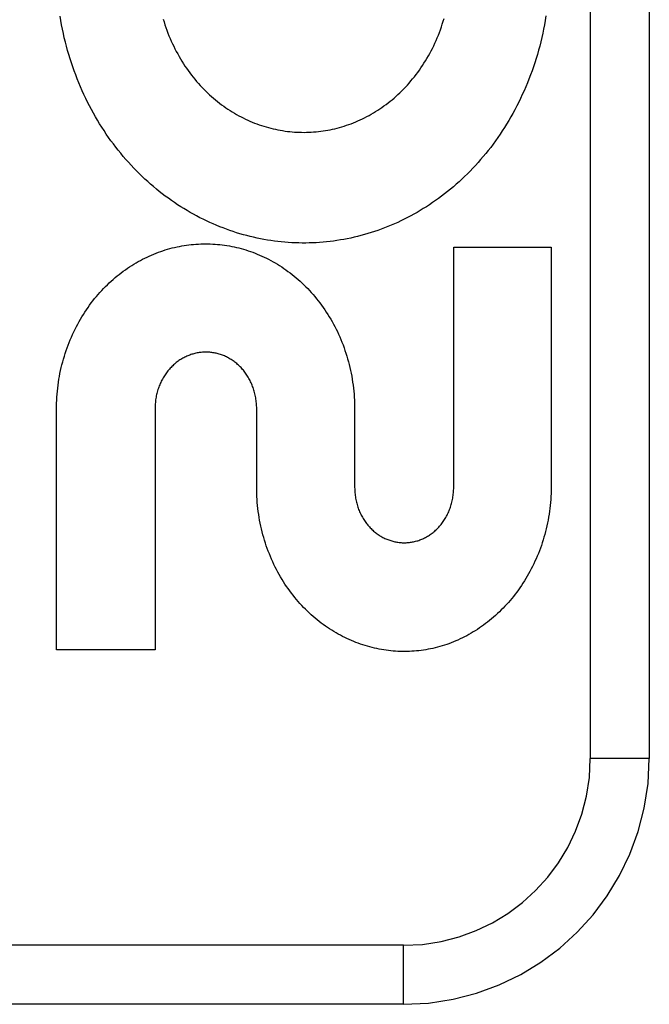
# Model space of a CAD drawing. Header units: inches. Extents: x 0 to 200, y 0 to 129.
# Tile 66 of 256: x 41.024 to 41.344, y 55.311 to 55.811. Entities that reach past the tile are written whole.
import ezdxf

# ---------------------------------------------------------------- set-up
doc = ezdxf.new("R2010")
doc.units = ezdxf.units.IN
doc.header["$LTSCALE"] = 11
doc.header["$MEASUREMENT"] = 0
doc.linetypes.add('HIDDEN', pattern=[0.2, 0.1, -0.1])
doc.layers.add('LEFTHAND_DOOR_ASSEMBLY', color=7, linetype='CONTINUOUS')

msp = doc.modelspace()

# ---------------------------------------------------------------- linework, layer by layer
at = {"layer": 'LEFTHAND_DOOR_ASSEMBLY', "color": 8, "linetype": 'HIDDEN'}
for p, q in [((41.31405, 56.1858), (41.31405, 55.4358)), ((41.34405, 56.1858), (41.34405, 55.4358)), ((41.24456, 55.57355), (41.24456, 55.69583)), ((41.24456, 55.69583), (41.29418, 55.69583)), ((41.29418, 55.69583), (41.29418, 55.57355)), ((41.09268, 55.614), (41.09268, 55.49104)), ((41.14437, 55.57355), (41.14437, 55.61374)), ((41.04254, 55.49104), (41.04254, 55.61331)), ((41.19419, 55.61331), (41.19419, 55.57355)), ((41.09268, 55.49104), (41.04254, 55.49104)), ((41.34405, 55.4358), (41.31405, 55.4358)), ((41.21905, 55.3408), (40.12705, 55.3408)), ((41.21905, 55.3108), (41.21905, 55.3408)), ((41.21905, 55.3108), (40.15705, 55.3108))]:
    msp.add_line(p, q, dxfattribs=at)
for points in [[(41.04881, 55.79366), (41.04819, 55.79578), (41.04761, 55.79791), (41.04706, 55.80005), (41.04653, 55.80221), (41.04604, 55.80438), (41.04558, 55.80655), (41.04514, 55.80874), (41.04474, 55.81094), (41.04438, 55.81314)], [(41.2915, 55.8133), (41.29113, 55.81108), (41.29074, 55.80888), (41.29031, 55.80668), (41.28986, 55.80449), (41.28937, 55.80231), (41.28885, 55.80015), (41.2883, 55.79799), (41.28772, 55.79585), (41.28711, 55.79372), (41.28647, 55.79161), (41.28581, 55.78951), (41.28511, 55.78742), (41.28439, 55.78535), (41.28363, 55.7833), (41.28285, 55.78126), (41.28205, 55.77925), (41.28121, 55.77725), (41.28035, 55.77527), (41.27947, 55.7733), (41.27856, 55.77136), (41.27762, 55.76944), (41.27666, 55.76754), (41.27567, 55.76566), (41.27466, 55.7638), (41.27363, 55.76197), (41.27257, 55.76016), (41.2715, 55.75837), (41.2704, 55.7566), (41.26928, 55.75486), (41.26814, 55.75315), (41.26698, 55.75146), (41.2658, 55.74979), (41.26459, 55.74814), (41.26337, 55.74652), (41.26213, 55.74493), (41.26087, 55.74335), (41.25958, 55.7418), (41.25828, 55.74028), (41.25697, 55.73878), (41.25563, 55.73731), (41.25429, 55.73587), (41.25292, 55.73445), (41.25154, 55.73306), (41.25014, 55.73169), (41.24873, 55.73035), (41.2473, 55.72904), (41.24586, 55.72775), (41.2444, 55.72649), (41.24293, 55.72525), (41.24144, 55.72404), (41.23994, 55.72286), (41.23842, 55.7217), (41.2369, 55.72057), (41.23536, 55.71947), (41.23381, 55.71839), (41.23225, 55.71735), (41.23069, 55.71633), (41.22911, 55.71534), (41.22752, 55.71437), (41.22591, 55.71343), (41.2243, 55.71252), (41.22268, 55.71164), (41.22104, 55.71078), (41.2194, 55.70995), (41.21775, 55.70914), (41.21609, 55.70837), (41.21442, 55.70762), (41.21275, 55.7069), (41.21107, 55.70621), (41.20938, 55.70555), (41.20769, 55.70491), (41.206, 55.7043), (41.20429, 55.70372), (41.20258, 55.70317), (41.20086, 55.70264), (41.19913, 55.70214), (41.1974, 55.70167), (41.19566, 55.70122), (41.19392, 55.7008), (41.19218, 55.70041), (41.19043, 55.70005), (41.18868, 55.69972), (41.18693, 55.69941), (41.18518, 55.69914), (41.18343, 55.69889), (41.18167, 55.69866), (41.17991, 55.69847), (41.17815, 55.6983), (41.17638, 55.69816), (41.1746, 55.69805), (41.17283, 55.69796), (41.17106, 55.69791), (41.16928, 55.69788), (41.16751, 55.69788), (41.16574, 55.6979), (41.16396, 55.69796), (41.1622, 55.69804), (41.16043, 55.69815), (41.15866, 55.69828), (41.1569, 55.69845), (41.15513, 55.69864), (41.15336, 55.69886), (41.15159, 55.69911), (41.14983, 55.69939), (41.14806, 55.69969), (41.1463, 55.70002), (41.14455, 55.70038), (41.1428, 55.70077), (41.14105, 55.70119), (41.13931, 55.70163), (41.13758, 55.7021), (41.13585, 55.7026), (41.13412, 55.70312), (41.1324, 55.70368), (41.13068, 55.70426), (41.12896, 55.70487), (41.12725, 55.70551), (41.12554, 55.70618), (41.12384, 55.70687), (41.12215, 55.7076), (41.12047, 55.70835), (41.11879, 55.70912), (41.11713, 55.70993), (41.11547, 55.71076), (41.11383, 55.71162), (41.11219, 55.71251), (41.11056, 55.71342), (41.10894, 55.71437), (41.10733, 55.71534), (41.10573, 55.71634), (41.10414, 55.71736), (41.10256, 55.71842), (41.10099, 55.7195), (41.09943, 55.72061), (41.09789, 55.72174), (41.09636, 55.7229), (41.09485, 55.72409), (41.09335, 55.7253), (41.09186, 55.72654), (41.09039, 55.72781), (41.08893, 55.7291), (41.08748, 55.73042), (41.08605, 55.73177), (41.08464, 55.73315), (41.08324, 55.73455), (41.08185, 55.73598), (41.08049, 55.73743), (41.07914, 55.73891), (41.07781, 55.74041), (41.0765, 55.74193), (41.07521, 55.74348), (41.07394, 55.74505), (41.07269, 55.74665), (41.07146, 55.74827), (41.07024, 55.74991), (41.06905, 55.75158), (41.06788, 55.75328), (41.06673, 55.755), (41.0656, 55.75674), (41.06449, 55.7585), (41.06341, 55.76028), (41.06235, 55.76208), (41.06131, 55.76391)], [(41.0968, 55.81174), (41.09724, 55.8103), (41.0977, 55.80887), (41.09818, 55.80746), (41.09868, 55.80605), (41.09921, 55.80465), (41.09976, 55.80327), (41.10033, 55.8019), (41.10092, 55.80055), (41.10153, 55.79921), (41.10216, 55.79788), (41.10281, 55.79657), (41.10348, 55.79528), (41.10418, 55.794), (41.10489, 55.79274), (41.10561, 55.79149), (41.10636, 55.79026), (41.10712, 55.78905), (41.1079, 55.78786), (41.1087, 55.78669), (41.10951, 55.78554), (41.11034, 55.78441), (41.11119, 55.78329), (41.11204, 55.7822), (41.11292, 55.78113), (41.1138, 55.78007), (41.11471, 55.77903), (41.11563, 55.77802), (41.11656, 55.77702), (41.11751, 55.77604), (41.11847, 55.77508), (41.11944, 55.77414), (41.12042, 55.77322), (41.12142, 55.77233), (41.12242, 55.77145), (41.12344, 55.7706), (41.12447, 55.76977), (41.1255, 55.76896), (41.12655, 55.76817), (41.1276, 55.76741), (41.12867, 55.76666), (41.12975, 55.76593), (41.13083, 55.76523), (41.13193, 55.76454), (41.13303, 55.76388), (41.13415, 55.76324), (41.13527, 55.76262), (41.1364, 55.76202), (41.13753, 55.76144), (41.13867, 55.76089), (41.13981, 55.76036), (41.14096, 55.75985), (41.14212, 55.75936), (41.14328, 55.75889), (41.14444, 55.75845), (41.14561, 55.75803), (41.14679, 55.75763), (41.14797, 55.75725), (41.14916, 55.75689), (41.15035, 55.75655), (41.15154, 55.75624), (41.15274, 55.75595), (41.15395, 55.75568), (41.15515, 55.75543), (41.15636, 55.7552), (41.15756, 55.755), (41.15877, 55.75481), (41.15998, 55.75465), (41.16118, 55.75452), (41.16239, 55.7544), (41.1636, 55.7543), (41.16481, 55.75423), (41.16603, 55.75418), (41.16724, 55.75415), (41.16846, 55.75414), (41.16968, 55.75415), (41.1709, 55.75419), (41.17212, 55.75425), (41.17333, 55.75433), (41.17455, 55.75443), (41.17576, 55.75455), (41.17696, 55.75469), (41.17816, 55.75486), (41.17936, 55.75505), (41.18056, 55.75525), (41.18176, 55.75548), (41.18295, 55.75574), (41.18414, 55.75601), (41.18534, 55.75631), (41.18652, 55.75663), (41.18771, 55.75697), (41.18889, 55.75733), (41.19007, 55.75771), (41.19124, 55.75812), (41.19241, 55.75855), (41.19357, 55.759), (41.19472, 55.75946), (41.19587, 55.75995), (41.197, 55.76047), (41.19814, 55.761), (41.19926, 55.76155), (41.20038, 55.76213), (41.2015, 55.76273), (41.20261, 55.76335), (41.20371, 55.764), (41.20481, 55.76466), (41.2059, 55.76535), (41.20698, 55.76606), (41.20805, 55.76679), (41.20911, 55.76754), (41.21016, 55.76831), (41.2112, 55.7691), (41.21222, 55.76992), (41.21324, 55.77075), (41.21425, 55.7716), (41.21524, 55.77248), (41.21623, 55.77337), (41.2172, 55.77429), (41.21817, 55.77523), (41.21912, 55.7762), (41.22006, 55.77718), (41.22099, 55.77818), (41.2219, 55.77921), (41.22281, 55.78026), (41.22369, 55.78132), (41.22457, 55.78241), (41.22542, 55.78351), (41.22626, 55.78463), (41.22709, 55.78577), (41.2279, 55.78693), (41.22869, 55.78811), (41.22946, 55.7893), (41.23022, 55.79052), (41.23096, 55.79175), (41.23168, 55.793), (41.23238, 55.79427), (41.23307, 55.79555), (41.23373, 55.79685), (41.23438, 55.79816), (41.235, 55.79949), (41.23561, 55.80083), (41.23619, 55.80219), (41.23675, 55.80356), (41.23729, 55.80494), (41.23781, 55.80634), (41.23831, 55.80774), (41.23878, 55.80916), (41.23923, 55.81059), (41.23966, 55.81204)], [(41.06131, 55.76391), (41.0603, 55.76575), (41.05931, 55.76762), (41.05835, 55.76951), (41.05741, 55.77142), (41.05649, 55.77335), (41.0556, 55.7753), (41.05474, 55.77728), (41.0539, 55.77927), (41.05309, 55.78128), (41.0523, 55.78331), (41.05154, 55.78535), (41.05082, 55.78741), (41.05012, 55.78948), (41.04945, 55.79157), (41.04881, 55.79366)], [(41.04254, 55.61331), (41.04255, 55.61485), (41.04259, 55.61639), (41.04265, 55.61792), (41.04274, 55.61946), (41.04285, 55.62099), (41.04299, 55.62252), (41.04315, 55.62405), (41.04334, 55.62557), (41.04355, 55.62708), (41.04379, 55.62859), (41.04405, 55.63008), (41.04433, 55.63157), (41.04464, 55.63306), (41.04498, 55.63453), (41.04533, 55.636), (41.04571, 55.63746), (41.04611, 55.6389), (41.04654, 55.64034), (41.04699, 55.64177), (41.04746, 55.64318), (41.04795, 55.64459), (41.04846, 55.64598), (41.049, 55.64736), (41.04956, 55.64872), (41.05013, 55.65008), (41.05073, 55.65142), (41.05135, 55.65274), (41.05199, 55.65405), (41.05265, 55.65535), (41.05333, 55.65663), (41.05403, 55.65789), (41.05474, 55.65914), (41.05548, 55.66037), (41.05623, 55.66159), (41.057, 55.66278), (41.05778, 55.66396), (41.05858, 55.66512), (41.0594, 55.66627), (41.06024, 55.6674), (41.06109, 55.6685), (41.06196, 55.66959), (41.06284, 55.67066), (41.06374, 55.67171), (41.06465, 55.67275), (41.06557, 55.67376), (41.06651, 55.67475), (41.06746, 55.67572), (41.06842, 55.67667), (41.0694, 55.6776), (41.07038, 55.67851), (41.07138, 55.6794), (41.07239, 55.68027), (41.07341, 55.68112), (41.07444, 55.68194), (41.07548, 55.68275), (41.07653, 55.68353), (41.07758, 55.68429), (41.07865, 55.68503), (41.07972, 55.68575), (41.08081, 55.68645), (41.0819, 55.68713), (41.083, 55.68778), (41.08411, 55.68842), (41.08523, 55.68903), (41.08635, 55.68962), (41.08748, 55.69019), (41.08861, 55.69074), (41.08975, 55.69127), (41.0909, 55.69177), (41.09205, 55.69226), (41.09321, 55.69272), (41.09437, 55.69316), (41.09554, 55.69358), (41.09671, 55.69398), (41.09789, 55.69436), (41.09908, 55.69471), (41.10026, 55.69505), (41.10145, 55.69536), (41.10264, 55.69565), (41.10384, 55.69592), (41.10503, 55.69616), (41.10623, 55.69639), (41.10743, 55.69659), (41.10864, 55.69678), (41.10985, 55.69694), (41.11106, 55.69708), (41.11227, 55.6972), (41.11349, 55.69729), (41.1147, 55.69737), (41.11591, 55.69742), (41.11713, 55.69745), (41.11834, 55.69747), (41.11955, 55.69745), (41.12076, 55.69742), (41.12198, 55.69737), (41.12319, 55.69729), (41.12441, 55.69719), (41.12562, 55.69708), (41.12684, 55.69693), (41.12805, 55.69677), (41.12926, 55.69659), (41.13046, 55.69638), (41.13166, 55.69616), (41.13286, 55.69591), (41.13406, 55.69564), (41.13525, 55.69535), (41.13644, 55.69504), (41.13763, 55.6947), (41.13882, 55.69434), (41.14001, 55.69396), (41.14119, 55.69356), (41.14236, 55.69314), (41.14353, 55.6927), (41.14469, 55.69223), (41.14585, 55.69175), (41.147, 55.69124), (41.14814, 55.69071), (41.14929, 55.69016), (41.15042, 55.68959), (41.15155, 55.68899), (41.15267, 55.68838), (41.15378, 55.68774), (41.15489, 55.68708), (41.15599, 55.6864), (41.15708, 55.6857), (41.15815, 55.68498), (41.15922, 55.68424), (41.16028, 55.68347), (41.16133, 55.68269), (41.16237, 55.68188), (41.1634, 55.68106), (41.16443, 55.68021), (41.16544, 55.67934), (41.16643, 55.67845), (41.16742, 55.67754), (41.16839, 55.67661), (41.16935, 55.67567), (41.1703, 55.6747), (41.17123, 55.67371), (41.17215, 55.67271), (41.17306, 55.67168), (41.17395, 55.67063), (41.17483, 55.66957), (41.17569, 55.66849), (41.17654, 55.66738), (41.17737, 55.66626), (41.17819, 55.66512), (41.17899, 55.66397), (41.17977, 55.66279), (41.18054, 55.6616), (41.18128, 55.66039), (41.18201, 55.65917), (41.18272, 55.65793), (41.18342, 55.65667), (41.18409, 55.65539), (41.18475, 55.6541), (41.18539, 55.6528), (41.18601, 55.65147), (41.1866, 55.65014), (41.18718, 55.64879), (41.18773, 55.64743), (41.18827, 55.64605), (41.18878, 55.64466), (41.18927, 55.64326), (41.18974, 55.64185), (41.19019, 55.64042), (41.19061, 55.63898), (41.19101, 55.63754), (41.19139, 55.63608), (41.19175, 55.63461), (41.19208, 55.63313), (41.19239, 55.63165), (41.19268, 55.63016), (41.19294, 55.62865), (41.19317, 55.62714), (41.19339, 55.62563), (41.19357, 55.6241), (41.19374, 55.62257), (41.19388, 55.62103), (41.19399, 55.61949), (41.19408, 55.61795), (41.19414, 55.61641), (41.19418, 55.61486), (41.19419, 55.61331)], [(41.14437, 55.61374), (41.14436, 55.61442), (41.14434, 55.61511), (41.1443, 55.61579), (41.14425, 55.61647), (41.14418, 55.61716), (41.1441, 55.61784), (41.14401, 55.61851), (41.1439, 55.61919), (41.14378, 55.61986), (41.14364, 55.62052), (41.14349, 55.62118), (41.14333, 55.62183), (41.14315, 55.62248), (41.14296, 55.62312), (41.14276, 55.62375), (41.14255, 55.62437), (41.14232, 55.62498), (41.14208, 55.62559), (41.14183, 55.62618), (41.14157, 55.62677), (41.1413, 55.62736), (41.14101, 55.62793), (41.14072, 55.6285), (41.14041, 55.62905), (41.14009, 55.6296), (41.13976, 55.63014), (41.13942, 55.63067), (41.13907, 55.63118), (41.13872, 55.63169), (41.13835, 55.63219), (41.13797, 55.63267), (41.13759, 55.63314), (41.1372, 55.63361), (41.1368, 55.63406), (41.13639, 55.6345), (41.13598, 55.63492), (41.13555, 55.63534), (41.13512, 55.63575), (41.13468, 55.63614), (41.13424, 55.63653), (41.13378, 55.6369), (41.13332, 55.63727), (41.13285, 55.63762), (41.13238, 55.63796), (41.1319, 55.63828), (41.13142, 55.6386), (41.13093, 55.6389), (41.13044, 55.63919), (41.12995, 55.63946), (41.12945, 55.63973), (41.12895, 55.63998), (41.12845, 55.64021), (41.12794, 55.64044), (41.12743, 55.64065), (41.12692, 55.64085), (41.1264, 55.64104), (41.12588, 55.64121), (41.12535, 55.64138), (41.12482, 55.64153), (41.12428, 55.64167), (41.12375, 55.6418), (41.12321, 55.64192), (41.12267, 55.64202), (41.12213, 55.64211), (41.12159, 55.64219), (41.12104, 55.64225), (41.1205, 55.64231), (41.11996, 55.64235), (41.11942, 55.64237), (41.11889, 55.64239), (41.11835, 55.64239), (41.11782, 55.64238), (41.11728, 55.64236), (41.11674, 55.64232), (41.1162, 55.64228), (41.11566, 55.64221), (41.11512, 55.64214), (41.11458, 55.64206), (41.11404, 55.64196), (41.1135, 55.64185), (41.11296, 55.64172), (41.11242, 55.64159), (41.11189, 55.64144), (41.11136, 55.64128), (41.11084, 55.64111), (41.11032, 55.64092), (41.1098, 55.64073), (41.10929, 55.64052), (41.10878, 55.6403), (41.10828, 55.64007), (41.10778, 55.63982), (41.10728, 55.63957), (41.10679, 55.6393), (41.1063, 55.63901), (41.10581, 55.63872), (41.10532, 55.63841), (41.10484, 55.63809), (41.10437, 55.63775), (41.1039, 55.63741), (41.10344, 55.63705), (41.10298, 55.63668), (41.10253, 55.63629), (41.10209, 55.6359), (41.10165, 55.6355), (41.10122, 55.63508), (41.1008, 55.63466), (41.10039, 55.63422), (41.09999, 55.63378), (41.0996, 55.63332), (41.09921, 55.63285), (41.09884, 55.63237), (41.09847, 55.63188), (41.0981, 55.63138), (41.09775, 55.63087), (41.09741, 55.63034), (41.09708, 55.62981), (41.09676, 55.62927), (41.09644, 55.62871), (41.09614, 55.62815), (41.09585, 55.62758), (41.09557, 55.627), (41.09531, 55.62641), (41.09505, 55.62582), (41.09481, 55.62522), (41.09458, 55.62461), (41.09436, 55.62399), (41.09416, 55.62336), (41.09396, 55.62273), (41.09378, 55.62209), (41.09361, 55.62144), (41.09346, 55.62078), (41.09332, 55.62012), (41.09319, 55.61945), (41.09308, 55.61878), (41.09298, 55.6181), (41.09289, 55.61742), (41.09282, 55.61674), (41.09276, 55.61606), (41.09272, 55.61537), (41.09269, 55.61468), (41.09268, 55.614)], [(41.23869, 55.493), (41.23753, 55.49266), (41.23637, 55.49235), (41.2352, 55.49206), (41.23402, 55.49178), (41.23284, 55.49153), (41.23166, 55.4913), (41.23047, 55.49109), (41.22928, 55.4909), (41.22809, 55.49074), (41.22689, 55.49059), (41.2257, 55.49047), (41.22451, 55.49037), (41.22332, 55.49029), (41.22213, 55.49023), (41.22094, 55.49019), (41.21975, 55.49017), (41.21855, 55.49018), (41.21735, 55.49021), (41.21615, 55.49025), (41.21496, 55.49032), (41.21376, 55.49041), (41.21256, 55.49052), (41.21136, 55.49066), (41.21017, 55.49081), (41.20898, 55.49099), (41.20779, 55.49118), (41.2066, 55.4914), (41.20542, 55.49164), (41.20424, 55.4919), (41.20306, 55.49219), (41.20188, 55.49249), (41.2007, 55.49282), (41.19952, 55.49317), (41.19835, 55.49354), (41.19718, 55.49393), (41.19602, 55.49434), (41.19486, 55.49478), (41.19371, 55.49524), (41.19256, 55.49571), (41.19142, 55.49621), (41.19029, 55.49673), (41.18916, 55.49727), (41.18804, 55.49783), (41.18692, 55.49842), (41.18581, 55.49902), (41.18471, 55.49965), (41.18361, 55.5003), (41.18251, 55.50098), (41.18143, 55.50167), (41.18035, 55.50239), (41.17929, 55.50313), (41.17823, 55.50388), (41.17718, 55.50466), (41.17614, 55.50546), (41.17512, 55.50628), (41.1741, 55.50712), (41.1731, 55.50798), (41.1721, 55.50887), (41.17111, 55.50977), (41.17014, 55.51069), (41.16918, 55.51164), (41.16823, 55.5126), (41.1673, 55.51359), (41.16638, 55.51459), (41.16547, 55.51561), (41.16458, 55.51666), (41.1637, 55.51772), (41.16284, 55.51879), (41.16199, 55.51989), (41.16116, 55.52101), (41.16034, 55.52214), (41.15954, 55.5233), (41.15876, 55.52447), (41.15799, 55.52566), (41.15724, 55.52686), (41.15651, 55.52809), (41.1558, 55.52933), (41.1551, 55.53058), (41.15443, 55.53185), (41.15377, 55.53313), (41.15314, 55.53443), (41.15252, 55.53574), (41.15193, 55.53707), (41.15135, 55.53841), (41.1508, 55.53976), (41.15027, 55.54113), (41.14976, 55.54251), (41.14926, 55.5439), (41.1488, 55.54531), (41.14835, 55.54672), (41.14793, 55.54815), (41.14753, 55.54958), (41.14715, 55.55103), (41.1468, 55.55248), (41.14647, 55.55394), (41.14616, 55.55541), (41.14588, 55.55689), (41.14562, 55.55838), (41.14538, 55.55988), (41.14517, 55.56138), (41.14498, 55.5629), (41.14482, 55.56441), (41.14468, 55.56593), (41.14457, 55.56745), (41.14448, 55.56898), (41.14442, 55.5705), (41.14438, 55.57203), (41.14437, 55.57355)], [(41.19419, 55.57355), (41.1942, 55.57287), (41.19422, 55.5722), (41.19426, 55.57152), (41.19431, 55.57084), (41.19437, 55.57016), (41.19445, 55.56949), (41.19455, 55.56882), (41.19466, 55.56815), (41.19478, 55.56749), (41.19491, 55.56683), (41.19506, 55.56618), (41.19523, 55.56554), (41.1954, 55.5649), (41.19559, 55.56427), (41.19579, 55.56364), (41.19601, 55.56303), (41.19623, 55.56242), (41.19647, 55.56183), (41.19672, 55.56124), (41.19698, 55.56065), (41.19725, 55.56008), (41.19754, 55.55951), (41.19783, 55.55895), (41.19814, 55.5584), (41.19846, 55.55786), (41.19879, 55.55733), (41.19912, 55.55682), (41.19947, 55.55631), (41.19982, 55.55581), (41.20019, 55.55532), (41.20056, 55.55484), (41.20094, 55.55438), (41.20133, 55.55393), (41.20173, 55.55349), (41.20213, 55.55306), (41.20255, 55.55264), (41.20297, 55.55223), (41.2034, 55.55183), (41.20383, 55.55144), (41.20428, 55.55106), (41.20473, 55.5507), (41.20518, 55.55034), (41.20565, 55.55), (41.20612, 55.54967), (41.20659, 55.54936), (41.20707, 55.54905), (41.20755, 55.54876), (41.20803, 55.54848), (41.20852, 55.54822), (41.20901, 55.54796), (41.2095, 55.54772), (41.21, 55.5475), (41.2105, 55.54728), (41.211, 55.54708), (41.21151, 55.54689), (41.21202, 55.54671), (41.21254, 55.54654), (41.21306, 55.54638), (41.21358, 55.54624), (41.21411, 55.54611), (41.21464, 55.54599), (41.21517, 55.54588), (41.2157, 55.54579), (41.21623, 55.54571), (41.21676, 55.54564), (41.21729, 55.54558), (41.21782, 55.54554), (41.21835, 55.54551), (41.21888, 55.54549), (41.2194, 55.54548), (41.21993, 55.54549), (41.22045, 55.54551), (41.22098, 55.54554), (41.22151, 55.54558), (41.22204, 55.54564), (41.22257, 55.54571), (41.2231, 55.54579), (41.22363, 55.54588), (41.22416, 55.54599), (41.22469, 55.54611), (41.22522, 55.54624), (41.22574, 55.54638), (41.22626, 55.54653), (41.22677, 55.5467), (41.22728, 55.54688), (41.22779, 55.54707), (41.22829, 55.54727), (41.22879, 55.54749), (41.22928, 55.54771), (41.22977, 55.54795), (41.23026, 55.5482), (41.23075, 55.54847), (41.23123, 55.54874), (41.23171, 55.54903), (41.23218, 55.54934), (41.23266, 55.54965), (41.23312, 55.54998), (41.23358, 55.55032), (41.23404, 55.55067), (41.23449, 55.55104), (41.23493, 55.55141), (41.23537, 55.5518), (41.23579, 55.5522), (41.23621, 55.55261), (41.23662, 55.55302), (41.23703, 55.55345), (41.23742, 55.55389), (41.23781, 55.55434), (41.23819, 55.55481), (41.23856, 55.55528), (41.23892, 55.55577), (41.23928, 55.55627), (41.23962, 55.55677), (41.23996, 55.55729), (41.24029, 55.55782), (41.2406, 55.55836), (41.24091, 55.55891), (41.24121, 55.55947), (41.24149, 55.56004), (41.24176, 55.56061), (41.24203, 55.56119), (41.24228, 55.56179), (41.24251, 55.56239), (41.24274, 55.56299), (41.24295, 55.56361), (41.24315, 55.56423), (41.24334, 55.56486), (41.24352, 55.5655), (41.24368, 55.56615), (41.24383, 55.5668), (41.24397, 55.56746), (41.24409, 55.56813), (41.2442, 55.5688), (41.24429, 55.56947), (41.24437, 55.57015), (41.24444, 55.57083), (41.24449, 55.57151), (41.24453, 55.57219), (41.24455, 55.57287), (41.24456, 55.57355)], [(41.29418, 55.57355), (41.29416, 55.57203), (41.2941, 55.57051), (41.29403, 55.56899), (41.29393, 55.56747), (41.2938, 55.56596), (41.29365, 55.56445), (41.29348, 55.56295), (41.29328, 55.56145), (41.29306, 55.55996), (41.29282, 55.55847), (41.29255, 55.55699), (41.29226, 55.55553), (41.29195, 55.55407), (41.29161, 55.55261), (41.29126, 55.55117), (41.29088, 55.54974), (41.29047, 55.54831), (41.29005, 55.5469), (41.28961, 55.5455), (41.28914, 55.54411), (41.28865, 55.54273), (41.28814, 55.54136), (41.28762, 55.54001), (41.28707, 55.53867), (41.2865, 55.53734), (41.28591, 55.53603), (41.2853, 55.53473), (41.28468, 55.53344), (41.28404, 55.53217), (41.28337, 55.53092), (41.28269, 55.52968), (41.282, 55.52846), (41.28128, 55.52726), (41.28055, 55.52607), (41.27981, 55.5249), (41.27904, 55.52375), (41.27826, 55.52261), (41.27747, 55.52149), (41.27666, 55.52039), (41.27583, 55.5193), (41.27499, 55.51823), (41.27413, 55.51718), (41.27326, 55.51615), (41.27238, 55.51514), (41.27149, 55.51415), (41.27058, 55.51318), (41.26967, 55.51222), (41.26874, 55.51129)], [(41.26874, 55.51129), (41.26779, 55.51036), (41.26683, 55.50945), (41.26585, 55.50856), (41.26486, 55.50768), (41.26386, 55.50683), (41.26285, 55.506), (41.26183, 55.50518), (41.26081, 55.50439), (41.25977, 55.50362), (41.25872, 55.50287), (41.25767, 55.50215), (41.25661, 55.50144), (41.25554, 55.50076), (41.25447, 55.5001), (41.25339, 55.49945), (41.2523, 55.49883), (41.2512, 55.49823), (41.25009, 55.49765), (41.24897, 55.49709), (41.24785, 55.49655), (41.24671, 55.49603), (41.24558, 55.49553), (41.24444, 55.49505), (41.24329, 55.4946), (41.24215, 55.49416), (41.241, 55.49375), (41.23984, 55.49336), (41.23869, 55.493)]]:
    msp.add_lwpolyline(points, dxfattribs=at)
for radius in [0.125, 0.095]:
    msp.add_arc((41.21905, 55.4358), radius, 270, 360, dxfattribs=at)

doc.saveas('drawing.dxf')
